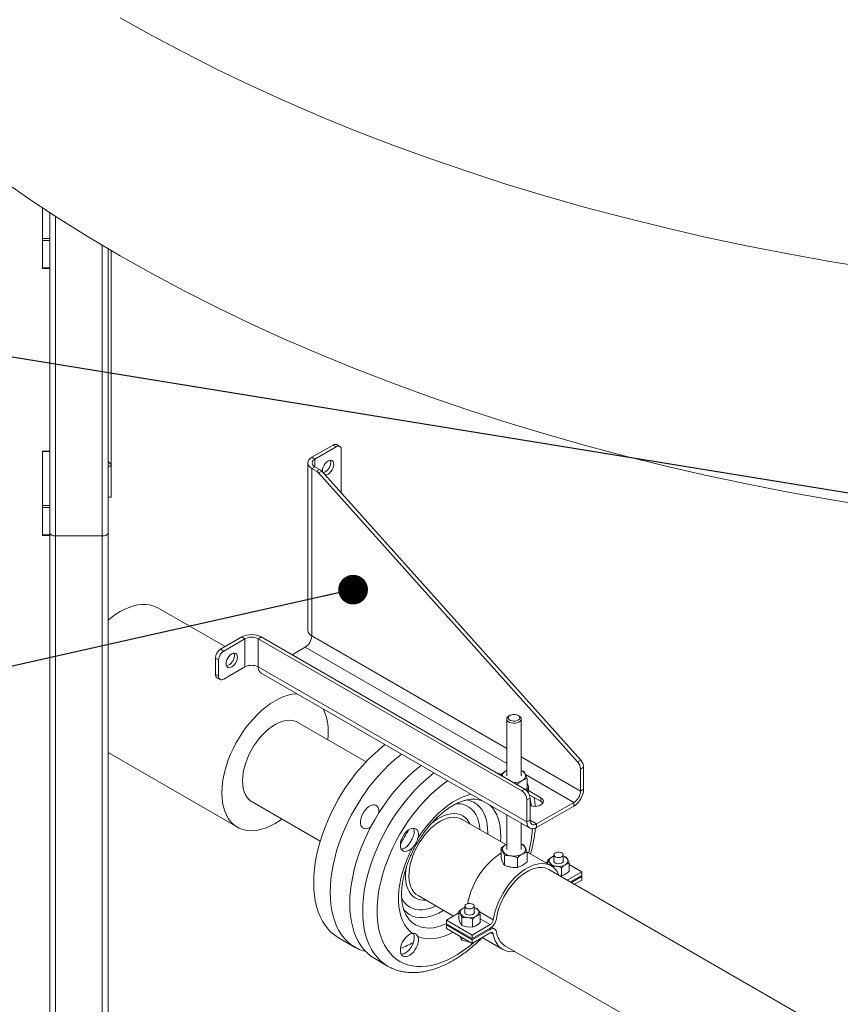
# Model space of a CAD drawing. Header units: millimetres. Extents: x 42 to 14105, y 484 to 9997.
# Tile 122 of 132: x 11843 to 12406, y 7022 to 7697. Entities that reach past the tile are written whole.
import ezdxf

# ---------------------------------------------------------------- set-up
doc = ezdxf.new("R2010")
doc.units = ezdxf.units.MM
doc.header["$LTSCALE"] = 25
doc.dimstyles.new('SLDDIMSTYLE0', dxfattribs={"dimtxt": 0.18, "dimasz": 20.352564, "dimexe": 0, "dimexo": 0.0625, "dimgap": 0, "dimtad": 0, "dimtih": 1, "dimtoh": 1, "dimdec": 0, "dimrnd": 1e-09, "dimzin": 0, "dimdsep": 46, "dimtxsty": 'Standard', "dimblk1": 'DOT', "dimblk2": 'DOT', "dimsah": 1, "dimcen": 0.09, "dimadec": 0, "dimazin": 0, "dimtfac": 20.352564, "dimtdec": 0, "dimtofl": 0, "dimtmove": 0, "dimatfit": 3, "dimldrblk": 'DOT', "dimfxl": 1, "dimfrac": 2, "dimtolj": 1, "dimtzin": 0, "dimarcsym": 0})

# ---------------------------------------------------------------- blocks, each defined once
blk = doc.blocks.new('_DOT')
at = {"color": 0, "linetype": 'ByBlock', "lineweight": -2}
blk.add_line((-0.5, 0), (-1, 0), dxfattribs=at)
at = {"color": 0, "linetype": 'ByBlock', "const_width": 0.5}
blk.add_lwpolyline([(-0.25, 0, 1), (0.25, 0, 1)], format="xyb", close=True, dxfattribs=at)

msp = doc.modelspace()

# ---------------------------------------------------------------- linework, layer by layer
at = {"color": 7, "linetype": 'Continuous', "lineweight": 15}
for p, q in [((11858.498, 7547.165), (11858.498, 7568.212)), ((11863.498, 7365.896), (11863.498, 7564.925)), ((11858.498, 7547.165), (11863.498, 7547.165)), ((11858.498, 7545.771), (11858.498, 7547.165)), ((11863.498, 7545.771), (11858.498, 7545.771)), ((11858.498, 7526.99), (11858.498, 7545.771)), ((11903.498, 7345.483), (11903.498, 7540.115)), ((11905.498, 7391.041), (11905.498, 7538.939)), ((11858.498, 7526.99), (11863.498, 7526.99)), ((11858.498, 7526.568), (11858.498, 7526.99)), ((11858.498, 7526.568), (11863.498, 7526.568)), ((11863.498, 7401.294), (11858.498, 7401.294)), ((11858.498, 7401.111), (11858.498, 7401.294)), ((11863.498, 7401.111), (11858.498, 7401.111)), ((11858.498, 7364.164), (11858.498, 7401.111)), ((12043.146, 7397.152), (12057.713, 7405.561)), ((12045.268, 7395.927), (12059.834, 7404.336)), ((12059.834, 7404.336), (12057.713, 7405.561)), ((12062.334, 7404.584), (12060.213, 7405.809)), ((12063.37, 7402.295), (12063.37, 7372.631)), ((12045.268, 7395.927), (12043.146, 7397.152)), ((11905.498, 7391.041), (11903.498, 7391.041)), ((11905.498, 7391.041), (11905.498, 7369.729)), ((12040.393, 7393.315), (12040.393, 7278.509)), ((12045.268, 7390.702), (12043.146, 7389.478)), ((12043.146, 7389.478), (12043.146, 7274.672)), ((12043.146, 7389.478), (12046.322, 7387.645)), ((12045.268, 7390.702), (12048.443, 7388.869)), ((12046.322, 7387.645), (12048.443, 7388.869)), ((12049.938, 7387.623), (12047.817, 7386.398)), ((12049.938, 7387.623), (12227.499, 7189.433)), ((12047.817, 7386.398), (12225.378, 7188.209)), ((11905.498, 7369.729), (11903.498, 7369.729)), ((11858.498, 7364.164), (11863.498, 7364.164)), ((11858.498, 7362.771), (11858.498, 7364.164)), ((11863.498, 7362.771), (11858.498, 7362.771)), ((11858.498, 7343.99), (11858.498, 7362.771)), ((11863.498, 7364.164), (11863.498, 7365.896)), ((11863.498, 7364.164), (11863.498, 7362.771)), ((11863.498, 7343.99), (11863.498, 7362.771)), ((11858.498, 7343.99), (11863.498, 7343.99)), ((11858.498, 7343.568), (11858.498, 7343.99)), ((11858.498, 7343.568), (11863.498, 7343.568)), ((11863.498, 7343.99), (11863.498, 7343.568)), ((11863.498, 5889.098), (11863.498, 7343.568)), ((11867.498, 7343.174), (11899.498, 7343.174)), ((11903.498, 5912.189), (11903.498, 7345.483)), ((11983.691, 7267.294), (11937.605, 7293.899)), ((11980.638, 7265.531), (11995.205, 7273.94)), ((11982.76, 7264.307), (11997.326, 7272.716)), ((11997.326, 7272.716), (11995.205, 7273.94)), ((11997.326, 7272.716), (11997.326, 7253.445)), ((12006.377, 7272.716), (12008.498, 7273.94)), ((12006.377, 7253.445), (12006.377, 7272.716)), ((12187.113, 7168.379), (12006.377, 7272.716)), ((12189.235, 7169.604), (12008.498, 7273.94)), ((11980.638, 7265.531), (11982.76, 7264.307)), ((12038.621, 7266.834), (12029.715, 7261.692)), ((11979.224, 7258.183), (11977.103, 7259.408)), ((11977.103, 7248.303), (11977.103, 7259.408)), ((11979.224, 7247.078), (11979.224, 7258.183)), ((11997.326, 7253.445), (11982.76, 7245.036)), ((12190.649, 7147.068), (12006.377, 7253.445)), ((11977.103, 7248.303), (11979.224, 7247.078)), ((11978.138, 7246.014), (11980.26, 7244.789)), ((12008.324, 7249.142), (12192.596, 7142.764)), ((12178.981, 7220.143), (12178.274, 7219.735)), ((12185.346, 7219.735), (12184.639, 7220.143)), ((12080.396, 7188.374), (12033.671, 7215.348)), ((12176.81, 7217.694), (12176.81, 7178.786)), ((12186.81, 7178.786), (12186.81, 7217.694)), ((11903.498, 7194.658), (11992.175, 7143.466)), ((12225.378, 7188.209), (12227.499, 7189.433)), ((12229.54, 7184.556), (12227.418, 7183.331)), ((12229.54, 7184.556), (12229.54, 7169.519)), ((12171.911, 7180.009), (12172.887, 7179.445)), ((12172.887, 7179.582), (12172.887, 7179.041)), ((12176.914, 7182.417), (12176.153, 7182.051)), ((12176.153, 7182.051), (12176.81, 7182.391)), ((12188.342, 7181.973), (12186.81, 7182.463)), ((12227.418, 7183.331), (12227.418, 7168.294)), ((12182.095, 7173.725), (12184.201, 7173.051)), ((12184.201, 7173.051), (12184.201, 7172.509)), ((12190.733, 7176.822), (12190.733, 7170.232)), ((12191.81, 7169.395), (12191.81, 7171.029)), ((12187.113, 7168.379), (12189.235, 7169.604)), ((12190.733, 7170.232), (12189.618, 7169.293)), ((12191.71, 7168.579), (12200.195, 7163.681)), ((12192.299, 7165.789), (12200.195, 7161.231)), ((12227.418, 7168.294), (12229.54, 7169.519)), ((12002.174, 7160.787), (12048.899, 7133.813)), ((12153.313, 7162.648), (12153.511, 7162.651)), ((12192.77, 7163.48), (12190.649, 7162.255)), ((12190.649, 7147.068), (12190.649, 7162.255)), ((12192.77, 7148.292), (12192.77, 7163.48)), ((12222.893, 7160.456), (12197.296, 7145.679)), ((12222.893, 7158.006), (12197.296, 7143.229)), ((12200.195, 7163.681), (12200.195, 7161.231)), ((12222.893, 7160.456), (12222.893, 7158.006)), ((12176.81, 7151.877), (12176.81, 7128.283)), ((12176.143, 7131.542), (12146.134, 7148.866)), ((12186.81, 7128.283), (12186.81, 7146.104)), ((12192.77, 7148.292), (12190.649, 7147.068)), ((12197.296, 7145.679), (12197.296, 7143.229)), ((12176.81, 7131.888), (12176.153, 7131.548)), ((12176.81, 7131.837), (12176.153, 7131.548)), ((12188.342, 7131.47), (12186.81, 7132.004)), ((12172.887, 7122.489), (12172.887, 7129.079)), ((12175.278, 7117.338), (12175.278, 7123.928)), ((12207.223, 7117.064), (12190.618, 7126.65)), ((12190.733, 7119.729), (12190.733, 7126.319)), ((12209.086, 7123.631), (12207.723, 7123.031)), ((12209.086, 7124.542), (12209.086, 7119.93)), ((12215.552, 7119.93), (12215.552, 7124.542)), ((12217.626, 7122.968), (12215.552, 7123.56)), ((12184.201, 7115.958), (12184.201, 7122.548)), ((12205.069, 7119.947), (12203.649, 7119.127)), ((12205.069, 7121.025), (12206.04, 7119.407)), ((12205.069, 7118.307), (12205.069, 7121.025)), ((12207.452, 7116.83), (12210.636, 7116.753)), ((12219.569, 7118.783), (12218.597, 7121.349)), ((12219.569, 7113.28), (12219.569, 7118.783)), ((12219.569, 7117.906), (12228.229, 7112.907)), ((12395.742, 7004.77), (12205.723, 7114.466)), ((12214.261, 7110.216), (12213.034, 7110.246)), ((12214.261, 7110.216), (12214.261, 7115.719)), ((12228.229, 7112.907), (12218.326, 7107.19)), ((12220.448, 7105.965), (12228.229, 7110.457)), ((12227.522, 7110.049), (12228.229, 7109.641)), ((12228.229, 7110.457), (12228.229, 7112.907)), ((12228.229, 7109.641), (12221.155, 7105.557)), ((12223.277, 7104.332), (12228.229, 7107.191)), ((12228.229, 7107.191), (12228.229, 7109.641)), ((12115.986, 7096.643), (12140.344, 7082.582)), ((12144.052, 7084.723), (12135.391, 7079.723)), ((12144.052, 7085.801), (12145.023, 7084.182)), ((12144.052, 7080.298), (12144.052, 7085.801)), ((12148.068, 7088.406), (12146.705, 7087.807)), ((12148.068, 7089.318), (12148.068, 7084.705)), ((12154.534, 7084.705), (12154.534, 7089.318)), ((12156.609, 7087.743), (12154.534, 7088.335)), ((12158.551, 7083.558), (12157.58, 7086.125)), ((12158.551, 7078.055), (12158.551, 7083.558)), ((12135.391, 7079.723), (12153.069, 7069.518)), ((12135.391, 7079.723), (12135.391, 7077.274)), ((12135.391, 7077.274), (12153.069, 7067.068)), ((12136.099, 7076.865), (12135.391, 7076.457)), ((12135.391, 7076.457), (12135.391, 7074.007)), ((12135.391, 7076.457), (12153.069, 7066.252)), ((12145.994, 7076.113), (12145.023, 7077.732)), ((12145.994, 7081.616), (12149.619, 7081.529)), ((12145.994, 7076.113), (12145.994, 7081.616)), ((12165.504, 7076.696), (12153.069, 7069.518)), ((12153.244, 7074.992), (12153.244, 7080.494)), ((12135.391, 7074.007), (12153.069, 7063.802)), ((12153.244, 7074.992), (12149.619, 7075.078)), ((12153.069, 7067.068), (12165.504, 7074.247)), ((12165.504, 7073.43), (12153.069, 7066.252)), ((12153.069, 7063.802), (12165.504, 7070.981)), ((12153.069, 7069.518), (12153.069, 7067.068)), ((12168.503, 7073.727), (12166.447, 7074.914)), ((12061.529, 7067.634), (12072.843, 7061.102)), ((12144.655, 7068.66), (12145.023, 7067.688)), ((12145.994, 7067.887), (12145.994, 7066.069)), ((12145.994, 7066.07), (12145.994, 7067.887)), ((12145.994, 7066.069), (12145.994, 7066.07)), ((12145.994, 7066.069), (12149.619, 7065.035)), ((12153.069, 7066.252), (12153.069, 7063.802)), ((12159.972, 7067.787), (12174.075, 7059.645)), ((12175.575, 7062.243), (12365.595, 6952.547)), ((12086.278, 7053.347), (12095.116, 7048.244))]:
    msp.add_line(p, q, dxfattribs=at)
at = {"color": 8, "linetype": 'Continuous', "lineweight": 15}
for p, q in [((11867.498, 7343.174), (11867.498, 7562.327)), ((11899.498, 7343.174), (11899.498, 7542.484)), ((12045.268, 7390.702), (12045.268, 7395.927)), ((11867.498, 5891.407), (11867.498, 7343.174)), ((11899.498, 5909.88), (11899.498, 7343.174)), ((12176.81, 7197.51), (12043.146, 7274.672)), ((12038.621, 7266.834), (12176.81, 7187.059)), ((12227.418, 7168.294), (12186.81, 7191.737)), ((12171.911, 7180.009), (12171.911, 7179.605)), ((12189.684, 7179.627), (12222.893, 7160.456)), ((12197.296, 7145.679), (12192.77, 7148.291)), ((12157.791, 7085.567), (12167.59, 7079.91)), ((12158.551, 7080.71), (12165.504, 7076.696)), ((12164.796, 7073.839), (12165.504, 7073.43)), ((12165.885, 7071.161), (12167.59, 7070.176))]:
    msp.add_line(p, q, dxfattribs=at)
at = {"color": 7, "linetype": 'Continuous', "lineweight": 15, "flags": 128}
for points in [[(11911.857, 7698.548), (11933.422, 7686.42), (11955.529, 7674.623), (11978.164, 7663.164), (12001.311, 7652.05), (12024.954, 7641.29), (12049.076, 7630.892), (12073.662, 7620.861), (12098.695, 7611.205), (12124.156, 7601.931), (12150.03, 7593.045), (12176.297, 7584.553), (12202.94, 7576.46), (12229.942, 7568.773), (12257.282, 7561.497), (12284.944, 7554.637), (12312.906, 7548.196), (12341.152, 7542.181), (12369.66, 7536.594), (12398.412, 7531.441), (12427.388, 7526.723)], [(11831.312, 7586.881), (11850.563, 7573.518), (11870.413, 7560.451), (11890.849, 7547.689), (11911.857, 7535.24), (11933.422, 7523.112), (11955.529, 7511.315), (11978.164, 7499.855), (12001.311, 7488.742), (12024.954, 7477.982), (12049.076, 7467.584), (12073.662, 7457.553), (12098.695, 7447.897), (12124.156, 7438.623), (12150.03, 7429.737), (12176.297, 7421.245), (12202.94, 7413.152), (12229.942, 7405.465), (12257.282, 7398.189), (12284.944, 7391.328), (12312.906, 7384.888), (12341.152, 7378.873), (12369.66, 7373.286), (12398.412, 7368.132), (12427.388, 7363.415)], [(12043.146, 7397.152), (12041.977, 7396.33), (12041.109, 7395.391), (12040.574, 7394.374), (12040.393, 7393.315), (12040.574, 7392.256), (12041.109, 7391.238), (12041.977, 7390.3), (12043.146, 7389.478)], [(12050.52, 7386.974), (12050.43, 7387.884), (12050.562, 7389.123), (12050.951, 7390.43), (12051.569, 7391.717), (12052.374, 7392.896), (12053.312, 7393.886), (12054.319, 7394.62), (12055.325, 7395.048), (12056.263, 7395.141), (12057.069, 7394.892), (12057.687, 7394.319), (12058.075, 7393.46), (12058.208, 7392.374), (12058.075, 7391.135), (12057.687, 7389.828), (12057.069, 7388.541), (12056.263, 7387.362), (12055.325, 7386.372), (12054.319, 7385.638), (12053.312, 7385.21), (12052.374, 7385.117), (12052.156, 7385.148)], [(12055.795, 7395.136), (12055.954, 7394.685), (12056.087, 7393.599)], [(11863.498, 7345.483), (11863.575, 7345.032), (11863.803, 7344.599), (11864.172, 7344.2), (11864.67, 7343.85), (11865.276, 7343.563), (11865.967, 7343.349), (11866.718, 7343.218), (11867.498, 7343.174)], [(11899.498, 7343.174), (11900.279, 7343.218), (11901.029, 7343.349), (11901.721, 7343.563), (11902.327, 7343.85), (11902.824, 7344.2), (11903.194, 7344.599), (11903.421, 7345.032), (11903.498, 7345.483)], [(11903.498, 7285.402), (11905.863, 7287.316), (11908.85, 7289.47), (11911.857, 7291.35), (11914.864, 7292.942), (11917.851, 7294.236), (11920.796, 7295.224), (11923.681, 7295.897), (11926.485, 7296.252), (11929.189, 7296.287), (11931.774, 7296.001), (11934.224, 7295.395), (11936.521, 7294.475), (11937.605, 7293.899)], [(11984.386, 7255.611), (11984.518, 7256.849), (11984.907, 7258.157), (11985.525, 7259.444), (11986.33, 7260.622), (11987.268, 7261.613), (11988.275, 7262.347), (11989.282, 7262.775), (11990.22, 7262.868), (11991.025, 7262.619), (11991.643, 7262.045), (11992.032, 7261.187), (11992.164, 7260.101), (11992.032, 7258.862), (11991.643, 7257.555), (11991.025, 7256.268), (11990.22, 7255.089), (11989.282, 7254.099), (11988.275, 7253.365), (11987.268, 7252.937), (11986.33, 7252.844), (11985.525, 7253.093), (11984.907, 7253.666), (11984.518, 7254.525), (11984.386, 7255.611)], [(11989.751, 7262.863), (11989.91, 7262.411), (11990.043, 7261.325)], [(11981.507, 7167.045), (11981.631, 7170.589), (11982.003, 7174.253), (11982.621, 7178.011), (11983.48, 7181.838), (11984.574, 7185.707), (11985.896, 7189.593), (11987.437, 7193.468), (11989.185, 7197.306), (11991.131, 7201.081), (11993.259, 7204.768), (11995.556, 7208.34), (11998.005, 7211.773), (12000.591, 7215.045), (12003.295, 7218.133), (12006.099, 7221.015), (12008.983, 7223.672), (12011.929, 7226.085), (12014.916, 7228.239), (12017.923, 7230.119), (12020.93, 7231.712), (12023.917, 7233.006), (12026.862, 7233.993), (12029.747, 7234.667), (12032.551, 7235.022), (12032.759, 7235.036)], [(12185.346, 7219.735), (12186.168, 7219.108), (12186.668, 7218.377), (12186.807, 7217.595), (12186.576, 7216.821), (12185.991, 7216.111), (12185.096, 7215.518), (12183.958, 7215.087), (12182.66, 7214.849), (12181.299, 7214.823), (12179.976, 7215.009), (12178.789, 7215.394), (12177.826, 7215.95), (12177.159, 7216.635), (12176.836, 7217.399), (12176.883, 7218.184), (12177.295, 7218.933), (12178.042, 7219.591), (12178.274, 7219.735)], [(12184.639, 7220.143), (12183.679, 7220.552), (12182.554, 7220.779), (12181.362, 7220.805), (12180.211, 7220.627), (12179.201, 7220.261), (12178.423, 7219.739), (12177.946, 7219.108), (12177.813, 7218.424), (12178.035, 7217.748), (12178.592, 7217.139), (12179.435, 7216.652), (12180.489, 7216.331), (12181.661, 7216.203), (12182.845, 7216.28), (12183.938, 7216.555), (12184.842, 7217.004), (12185.476, 7217.587), (12185.785, 7218.252), (12185.74, 7218.94), (12185.347, 7219.589), (12184.639, 7220.143)], [(11995.649, 7175.209), (11995.775, 7178.016), (11996.152, 7180.936), (11996.776, 7183.938), (11997.639, 7186.986), (11998.733, 7190.047), (12000.043, 7193.085), (12001.556, 7196.066), (12003.255, 7198.957), (12005.12, 7201.724), (12007.13, 7204.337), (12009.262, 7206.765), (12011.492, 7208.981), (12013.796, 7210.96), (12016.146, 7212.68), (12018.516, 7214.121), (12020.879, 7215.267), (12023.209, 7216.105), (12025.479, 7216.625), (12027.663, 7216.822), (12029.737, 7216.692), (12031.677, 7216.239), (12033.462, 7215.466), (12033.671, 7215.348)], [(12086.274, 7053.349), (12083.665, 7055.059), (12081.243, 7057.069), (12079.019, 7059.369), (12077.004, 7061.948), (12075.204, 7064.797), (12073.629, 7067.903), (12072.284, 7071.252), (12071.176, 7074.831), (12070.309, 7078.624), (12069.687, 7082.614), (12069.313, 7086.785), (12069.188, 7091.119), (12069.313, 7095.597), (12069.687, 7100.2), (12070.309, 7104.908), (12071.176, 7109.702), (12072.284, 7114.56), (12073.629, 7119.462), (12075.204, 7124.386), (12077.004, 7129.313), (12079.019, 7134.22), (12081.243, 7139.087), (12083.665, 7143.893), (12086.274, 7148.617), (12089.061, 7153.238), (12092.011, 7157.738), (12095.114, 7162.097), (12098.356, 7166.297), (12101.723, 7170.318), (12105.2, 7174.145), (12108.773, 7177.76), (12112.426, 7181.149), (12116.143, 7184.296), (12118.051, 7185.798)], [(12169.873, 7180.781), (12170.668, 7180.559), (12171.911, 7180.009)], [(12002.174, 7160.787), (12001.556, 7161.172), (12000.043, 7162.406), (11998.733, 7163.931), (11997.639, 7165.73), (11996.776, 7167.781), (11996.152, 7170.062), (11995.775, 7172.548), (11995.649, 7175.209)], [(12022.547, 7149.026), (12020.93, 7147.895), (12017.923, 7146.015), (12014.916, 7144.423), (12011.929, 7143.129), (12008.983, 7142.141), (12006.099, 7141.468), (12003.295, 7141.113), (12000.591, 7141.078), (11998.005, 7141.365), (11995.556, 7141.97), (11993.259, 7142.891), (11991.131, 7144.12), (11989.185, 7145.649), (11987.437, 7147.468), (11985.896, 7149.564), (11984.574, 7151.923), (11983.48, 7154.53), (11982.621, 7157.365), (11982.003, 7160.41), (11981.631, 7163.644), (11981.507, 7167.045)], [(12061.526, 7162.904), (12058.916, 7158.18), (12056.494, 7153.374), (12054.271, 7148.507), (12052.255, 7143.6), (12050.455, 7138.674), (12048.88, 7133.749), (12047.535, 7128.847), (12046.427, 7123.989), (12045.56, 7119.195), (12044.938, 7114.487), (12044.564, 7109.884), (12044.439, 7105.406), (12044.564, 7101.072), (12044.938, 7096.901), (12045.56, 7092.911), (12046.427, 7089.118), (12047.535, 7085.54), (12048.88, 7082.19), (12050.455, 7079.084), (12052.255, 7076.235), (12054.271, 7073.656), (12056.494, 7071.356), (12058.916, 7069.347), (12061.526, 7067.636), (12061.529, 7067.634)], [(12083.575, 7143.723), (12082.678, 7143.158), (12081.401, 7142.609), (12080.182, 7142.386), (12079.073, 7142.5), (12078.117, 7142.945), (12077.355, 7143.704), (12076.817, 7144.744), (12076.526, 7146.025), (12076.494, 7147.492), (12076.721, 7149.087), (12077.199, 7150.744), (12077.907, 7152.394), (12078.818, 7153.971), (12079.893, 7155.41), (12081.089, 7156.652), (12082.356, 7157.646), (12083.643, 7158.352), (12084.898, 7158.74), (12086.068, 7158.794), (12087.106, 7158.513), (12087.969, 7157.908), (12088.622, 7157.004), (12089.039, 7155.838), (12089.201, 7154.456), (12089.161, 7153.397)], [(12200.195, 7163.681), (12201.148, 7162.963), (12201.748, 7162.128), (12201.952, 7161.231), (12201.748, 7160.335), (12201.148, 7159.499), (12200.195, 7158.782), (12198.952, 7158.232), (12197.505, 7157.886), (12195.952, 7157.768), (12194.399, 7157.886), (12192.952, 7158.232), (12192.77, 7158.295)], [(12200.195, 7161.231), (12201.148, 7160.514), (12201.565, 7160.007)], [(12072.839, 7156.372), (12070.23, 7151.649), (12067.808, 7146.843), (12065.584, 7141.976), (12063.569, 7137.069), (12061.769, 7132.142), (12060.194, 7127.218), (12058.849, 7122.316), (12057.741, 7117.457), (12056.874, 7112.664), (12056.252, 7107.956), (12055.878, 7103.353), (12055.753, 7098.875), (12055.878, 7094.541), (12056.252, 7090.37), (12056.874, 7086.38), (12057.741, 7082.587), (12058.849, 7079.008), (12060.194, 7075.659), (12061.769, 7072.553), (12063.569, 7069.704), (12065.584, 7067.124), (12067.808, 7064.825), (12070.23, 7062.815), (12072.839, 7061.104), (12075.625, 7059.699), (12078.576, 7058.606), (12080.111, 7058.178)], [(12124.907, 7145.801), (12126.758, 7147.298), (12129.15, 7148.97), (12131.555, 7150.358), (12133.948, 7151.449), (12136.301, 7152.23), (12138.588, 7152.692), (12140.786, 7152.831), (12142.869, 7152.645), (12144.815, 7152.135), (12146.603, 7151.309), (12148.212, 7150.174), (12149.626, 7148.743), (12150.829, 7147.031), (12151.494, 7145.772)], [(12190.649, 7147.068), (12190.777, 7145.644), (12191.155, 7144.422), (12191.769, 7143.45), (12192.596, 7142.764), (12193.603, 7142.391), (12194.752, 7142.345), (12195.999, 7142.628), (12197.296, 7143.229)], [(12115.892, 7135.852), (12116.194, 7137.465), (12116.233, 7138.967), (12116.008, 7140.294), (12115.527, 7141.388), (12114.811, 7142.203), (12113.892, 7142.704), (12112.809, 7142.87), (12111.607, 7142.692), (12110.34, 7142.179), (12109.06, 7141.353), (12107.824, 7140.249), (12106.683, 7138.915), (12105.688, 7137.408), (12104.88, 7135.793), (12104.295, 7134.138), (12103.958, 7132.515), (12103.882, 7130.994), (12104.072, 7129.64), (12104.518, 7128.51), (12105.203, 7127.654), (12106.097, 7127.109), (12107.16, 7126.896), (12108.348, 7127.027), (12109.61, 7127.495), (12110.891, 7128.279), (12112.137, 7129.348)], [(12112.137, 7070.638), (12110.099, 7072.403), (12108.284, 7074.485), (12106.703, 7076.867), (12105.368, 7079.534), (12104.289, 7082.465), (12103.472, 7085.641), (12102.925, 7089.038), (12102.65, 7092.633), (12102.65, 7096.4), (12102.925, 7100.312), (12103.472, 7104.341), (12104.289, 7108.459), (12105.368, 7112.637), (12106.703, 7116.845), (12108.284, 7121.052), (12110.099, 7125.23), (12112.137, 7129.348)], [(12172.887, 7125.579), (12171.765, 7124.896), (12169.365, 7123.224), (12167.004, 7121.291), (12164.706, 7119.118), (12162.495, 7116.726), (12160.395, 7114.142), (12158.429, 7111.393), (12156.616, 7108.509), (12154.977, 7105.518), (12153.528, 7102.455), (12152.285, 7099.349), (12151.262, 7096.236), (12150.468, 7093.147), (12150.058, 7091.041)], [(12214.605, 7125.862), (12215.223, 7125.362), (12215.527, 7124.773), (12215.483, 7124.159), (12215.096, 7123.587), (12214.408, 7123.118), (12213.494, 7122.804), (12212.452, 7122.678), (12211.396, 7122.754), (12210.44, 7123.023), (12209.688, 7123.458), (12209.22, 7124.01), (12209.089, 7124.619), (12209.307, 7125.221), (12209.852, 7125.749), (12210.664, 7126.146), (12211.655, 7126.369), (12212.719, 7126.394), (12213.739, 7126.219), (12214.605, 7125.862)], [(12212.602, 7110.517), (12212.358, 7111.096), (12211.335, 7113.028), (12210.092, 7114.698), (12208.643, 7116.089), (12207.004, 7117.187), (12205.192, 7117.979), (12203.225, 7118.457), (12201.125, 7118.617), (12198.915, 7118.456), (12196.616, 7117.976), (12194.255, 7117.182), (12191.855, 7116.083), (12189.443, 7114.691), (12187.043, 7113.019), (12184.682, 7111.086), (12182.383, 7108.913), (12180.173, 7106.521), (12178.073, 7103.937), (12176.106, 7101.188), (12174.294, 7098.304), (12172.654, 7095.313), (12171.206, 7092.249), (12169.963, 7089.144), (12168.939, 7086.031), (12168.146, 7082.942), (12167.59, 7079.91)], [(12209.086, 7120.826), (12209.019, 7120.615), (12209.065, 7119.984), (12209.462, 7119.395), (12210.17, 7118.913), (12211.11, 7118.59), (12212.181, 7118.46), (12213.268, 7118.538), (12214.251, 7118.816), (12215.025, 7119.263), (12215.506, 7119.83), (12215.641, 7120.457), (12215.552, 7120.826)], [(12114.103, 7095.017), (12112.493, 7096.152), (12111.079, 7097.583), (12109.877, 7099.294), (12108.898, 7101.267), (12108.155, 7103.48), (12107.655, 7105.908), (12107.403, 7108.526), (12107.403, 7111.303), (12107.655, 7114.211), (12107.995, 7116.396)], [(12169.677, 7080.674), (12170.232, 7083.655), (12171.039, 7086.693), (12172.089, 7089.752), (12173.367, 7092.794), (12174.859, 7095.781), (12176.546, 7098.676), (12178.408, 7101.444), (12180.42, 7104.05), (12182.559, 7106.462), (12184.798, 7108.651), (12187.109, 7110.588), (12189.464, 7112.251), (12191.834, 7113.619), (12194.189, 7114.675), (12196.5, 7115.406), (12198.739, 7115.802), (12200.877, 7115.86), (12202.89, 7115.577), (12204.751, 7114.959), (12205.723, 7114.466)], [(12153.587, 7090.637), (12154.206, 7090.137), (12154.51, 7089.549), (12154.466, 7088.935), (12154.079, 7088.362), (12153.391, 7087.894), (12152.477, 7087.579), (12151.435, 7087.453), (12150.379, 7087.529), (12149.423, 7087.799), (12148.67, 7088.233), (12148.203, 7088.785), (12148.071, 7089.395), (12148.29, 7089.996), (12148.834, 7090.524), (12149.646, 7090.921), (12150.638, 7091.144), (12151.701, 7091.17), (12152.721, 7090.994), (12153.587, 7090.637)], [(12148.068, 7085.602), (12148.002, 7085.391), (12148.047, 7084.759), (12148.445, 7084.171), (12149.152, 7083.689), (12150.093, 7083.365), (12151.164, 7083.236), (12152.25, 7083.314), (12153.233, 7083.591), (12154.007, 7084.038), (12154.488, 7084.606), (12154.624, 7085.233), (12154.534, 7085.602)], [(12112.137, 7070.638), (12110.891, 7070.268), (12109.61, 7069.573), (12108.348, 7068.584), (12107.16, 7067.343), (12106.097, 7065.903), (12105.203, 7064.326), (12104.518, 7062.679), (12104.072, 7061.034), (12103.882, 7059.461), (12103.958, 7058.027), (12104.295, 7056.794), (12104.88, 7055.815), (12105.688, 7055.131), (12106.683, 7054.773), (12107.824, 7054.756), (12109.06, 7055.08), (12110.34, 7055.731), (12111.607, 7056.682), (12112.809, 7057.892), (12113.892, 7059.308), (12114.811, 7060.87), (12115.527, 7062.511), (12116.008, 7064.161), (12116.233, 7065.748), (12116.194, 7067.205), (12115.892, 7068.469)], [(12169.677, 7071.821), (12169.482, 7072.529), (12169.168, 7073.116), (12168.743, 7073.565), (12168.221, 7073.862), (12167.616, 7073.999), (12166.948, 7073.971), (12166.237, 7073.78), (12165.504, 7073.43)], [(12165.504, 7070.981), (12165.87, 7071.155), (12166.226, 7071.251), (12166.56, 7071.265), (12166.862, 7071.197), (12167.123, 7071.048), (12167.336, 7070.823), (12167.493, 7070.53), (12167.59, 7070.176)], [(12167.59, 7070.176), (12168.146, 7067.786), (12168.939, 7065.613), (12169.963, 7063.681), (12171.206, 7062.011), (12172.654, 7060.62), (12174.294, 7059.522), (12176.106, 7058.73), (12178.073, 7058.252), (12180.173, 7058.092), (12182.383, 7058.253), (12182.466, 7058.265)], [(12113.391, 7068.61), (12113.388, 7067.148), (12113.128, 7065.57), (12112.622, 7063.94), (12111.891, 7062.326), (12110.966, 7060.797), (12109.885, 7059.416), (12108.693, 7058.241), (12107.441, 7057.32), (12106.18, 7056.693), (12104.962, 7056.385), (12104.509, 7056.354)]]:
    msp.add_lwpolyline(points, dxfattribs=at)
at = {"color": 8, "linetype": 'Continuous', "lineweight": 15, "flags": 128}
for points in [[(12095.113, 7048.246), (12092.504, 7049.957), (12090.082, 7051.966), (12087.858, 7054.266), (12085.842, 7056.846), (12084.043, 7059.695), (12082.467, 7062.8), (12081.123, 7066.15), (12080.015, 7069.729), (12079.148, 7073.521), (12078.526, 7077.512), (12078.152, 7081.683), (12078.027, 7086.016), (12078.152, 7090.494), (12078.526, 7095.097), (12079.148, 7099.806), (12080.015, 7104.599), (12081.123, 7109.457), (12082.467, 7114.359), (12084.043, 7119.284), (12085.842, 7124.21), (12087.858, 7129.118), (12090.082, 7133.984), (12092.504, 7138.79), (12095.113, 7143.514), (12097.899, 7148.136), (12100.85, 7152.636), (12103.953, 7156.995), (12107.195, 7161.194), (12110.562, 7165.216), (12114.039, 7169.042), (12117.612, 7172.658), (12121.265, 7176.046), (12124.982, 7179.193), (12126.89, 7180.695)], [(12103.563, 7051.451), (12101.075, 7053.091), (12098.774, 7055.028), (12096.672, 7057.254), (12094.778, 7059.757), (12093.101, 7062.526), (12091.649, 7065.549), (12090.428, 7068.811), (12089.444, 7072.296), (12088.703, 7075.99), (12088.206, 7079.873), (12087.957, 7083.929), (12087.957, 7088.139), (12088.206, 7092.482), (12088.703, 7096.939), (12089.444, 7101.489), (12090.428, 7106.11), (12091.649, 7110.781), (12093.101, 7115.481), (12094.778, 7120.186), (12096.672, 7124.876), (12098.774, 7129.529), (12101.075, 7134.123), (12103.563, 7138.635), (12106.227, 7143.047), (12109.055, 7147.336), (12112.033, 7151.482), (12115.148, 7155.468), (12118.384, 7159.273), (12121.728, 7162.88), (12125.163, 7166.273), (12128.673, 7169.435), (12132.242, 7172.352), (12135.853, 7175.01), (12136.256, 7175.288)], [(12115.892, 7135.852), (12118.44, 7139.675), (12121.15, 7143.336), (12124.003, 7146.809), (12126.979, 7150.069), (12130.058, 7153.092), (12133.216, 7155.858), (12136.432, 7158.347), (12139.682, 7160.54), (12142.944, 7162.423), (12146.194, 7163.983), (12149.41, 7165.207), (12152.301, 7166.026)], [(12142.005, 7159.519), (12142.792, 7159.544), (12145.105, 7159.406), (12147.289, 7158.949), (12149.323, 7158.178), (12151.191, 7157.099), (12152.876, 7155.722), (12154.363, 7154.059), (12155.639, 7152.125), (12156.693, 7149.936), (12157.515, 7147.511), (12158.099, 7144.873), (12158.438, 7142.044), (12158.459, 7141.751)], [(12149.337, 7162.272), (12150.267, 7162.093), (12152.508, 7161.417), (12154.586, 7160.423), (12156.486, 7159.119), (12158.192, 7157.517), (12159.691, 7155.628), (12160.969, 7153.469), (12162.018, 7151.056), (12162.828, 7148.409), (12163.392, 7145.549), (12163.708, 7142.499), (12163.771, 7139.285), (12163.756, 7138.693)], [(12165.132, 7158.618), (12165.559, 7158.238), (12167.253, 7156.436), (12168.734, 7154.353), (12169.991, 7152.005), (12171.014, 7149.409), (12171.797, 7146.583), (12172.332, 7143.55), (12172.617, 7140.331), (12172.648, 7136.95), (12172.45, 7133.674)], [(12192.77, 7162.964), (12193.182, 7161.375), (12193.873, 7157.982)], [(12113.649, 7126.912), (12115.082, 7129.829), (12116.701, 7132.663), (12118.489, 7135.381), (12120.425, 7137.952), (12122.485, 7140.344), (12124.645, 7142.529), (12126.881, 7144.483), (12129.166, 7146.183), (12131.473, 7147.607), (12133.775, 7148.74), (12136.045, 7149.569), (12138.257, 7150.083), (12140.385, 7150.277), (12142.403, 7150.148), (12144.288, 7149.698), (12146.018, 7148.932), (12146.134, 7148.866)], [(12115.986, 7096.643), (12114.547, 7097.651), (12113.186, 7099.018), (12112.034, 7100.663), (12111.106, 7102.568), (12110.411, 7104.709), (12109.959, 7107.062), (12109.753, 7109.598), (12109.798, 7112.289), (12110.092, 7115.103), (12110.632, 7118.006), (12111.411, 7120.965), (12112.421, 7123.945), (12113.649, 7126.912)], [(12128.311, 7089.528), (12126.729, 7088.799), (12124.128, 7087.831), (12121.582, 7087.174), (12119.112, 7086.833), (12116.742, 7086.811), (12114.491, 7087.109), (12112.38, 7087.723), (12110.426, 7088.649)], [(12133.608, 7086.47), (12133.098, 7086.158), (12130.283, 7084.606), (12127.484, 7083.354), (12124.726, 7082.414), (12122.028, 7081.792), (12119.415, 7081.494), (12116.905, 7081.522), (12114.521, 7081.875), (12112.28, 7082.552), (12110.202, 7083.546)], [(12135.391, 7077.37), (12135.148, 7077.256), (12132.233, 7076.047), (12129.364, 7075.152), (12126.562, 7074.578), (12123.849, 7074.329), (12121.243, 7074.408), (12118.765, 7074.812), (12116.433, 7075.54), (12114.264, 7076.586)], [(12139.937, 7071.384), (12139.682, 7071.248), (12136.432, 7069.689), (12133.216, 7068.465), (12130.058, 7067.584), (12126.979, 7067.054), (12124.003, 7066.877), (12121.15, 7067.055), (12118.44, 7067.587), (12115.892, 7068.469)], [(12154.22, 7064.467), (12153.953, 7064.237), (12150.384, 7061.32), (12146.772, 7058.662), (12143.136, 7056.275), (12139.49, 7054.171), (12135.853, 7052.358), (12132.242, 7050.847), (12128.673, 7049.643), (12125.163, 7048.752), (12121.728, 7048.179), (12118.384, 7047.926), (12115.148, 7047.994), (12112.033, 7048.383), (12109.055, 7049.091), (12106.227, 7050.116), (12103.563, 7051.451)]]:
    msp.add_lwpolyline(points, dxfattribs=at)
at = {"color": 7, "linetype": 'Continuous', "lineweight": 15}
for centre, radius, start, end in [((12059.177, 7403.517), 2.515, 65.692881, 125.617577), ((12061.214, 7402.644), 2.184, 350.785963, 129.203285), ((11901.673, 7390.901), 3.828, 2.089317, 61.520102), ((12046.259, 7393.315), 2.794, 110.783421, 249.216579), ((12048.354, 7393.65), 7.732, 290.297067, 359.623773), ((12043.127, 7382.292), 6.234, 41.208381, 59.171158), ((12045.249, 7383.516), 6.234, 41.208381, 59.171158), ((12001.851, 7261.112), 14.448, 62.609672, 117.390328), ((12001.851, 7263.982), 9.837, 62.609672, 117.390328), ((12033.321, 7275.119), 9.836, 302.605478, 357.394522), ((12045.098, 7278.978), 4.728, 185.694799, 245.625342), ((11984.779, 7259.058), 7.684, 122.605478, 177.394522), ((11986.9, 7257.834), 7.684, 122.605478, 177.394522), ((11982.492, 7261.301), 7.551, 286.821103, 0.187805), ((12001.851, 7244.711), 9.837, 62.609672, 117.390328), ((12010.983, 7252.937), 4.634, 173.701152, 234.986667), ((11979.553, 7248.032), 2.465, 173.701152, 234.986667), ((11981.379, 7246.729), 2.184, 170.785963, 309.203285), ((12016.522, 7209.024), 37.914, 351.755366, 23.931669), ((12171.95, 7100.698), 126.741, 128.355662, 150.606139), ((12183.264, 7094.167), 126.741, 128.355662, 150.606139), ((12219.665, 7182.953), 7.763, 2.791335, 42.610106), ((12221.786, 7184.178), 7.763, 2.791335, 42.610106), ((12177.76, 7178.46), 3.935, 114.100102, 179.42729), ((12184.84, 7177.413), 5.354, 28.665152, 68.409113), ((12186.221, 7178.809), 3.517, 290.742075, 19.461002), ((12181.922, 7186.153), 11.992, 267.09423, 297.543661), ((12187.945, 7171.027), 3.817, 316.248502, 43.086398), ((12182.973, 7161.906), 7.684, 2.605478, 57.394522), ((12185.094, 7163.13), 7.684, 2.605478, 57.394522), ((12188.17, 7169.435), 3.64, 329.954064, 359.37615), ((12215.109, 7170.175), 14.446, 302.605478, 357.394522), ((12217.593, 7168.741), 9.836, 302.605478, 357.394522), ((12195.529, 7147.845), 2.795, 170.785963, 309.203285), ((12107.365, 7140.131), 6.076, 352.655894, 26.787622), ((12177.399, 7128.259), 3.517, 110.742075, 199.461002), ((12184.751, 7126.809), 5.481, 29.145735, 67.92853), ((12104.168, 7134.592), 6.075, 273.215576, 307.341894), ((12180.177, 7131.112), 7.303, 213.438879, 266.566498), ((12181.824, 7135.924), 12.28, 260.228903, 297.357175), ((12186.221, 7128.306), 3.517, 290.742075, 19.461002), ((12211.438, 7116.462), 7.547, 108.159709, 119.491483), ((12214.121, 7118.553), 5.278, 31.992039, 74.268866), ((12208.735, 7120.359), 2.858, 110.742075, 199.461002), ((12210.992, 7122.677), 5.934, 213.438879, 266.566498), ((12212.33, 7126.587), 9.978, 260.228903, 297.357175), ((12215.903, 7120.397), 2.858, 290.742075, 19.461002), ((12120.056, 7105.785), 12.304, 241.063521, 276.021014), ((12147.717, 7085.134), 2.858, 110.742075, 199.461002), ((12149.974, 7087.452), 5.934, 213.438879, 266.566498), ((12150.421, 7081.238), 7.547, 108.159709, 119.491483), ((12153.103, 7083.328), 5.278, 31.992039, 74.268866), ((12154.885, 7085.172), 2.858, 290.742075, 19.461002), ((12151.312, 7091.362), 9.978, 260.228903, 297.357175), ((12160.403, 7082.127), 9.387, 302.911212, 351.097085), ((12162.954, 7080.637), 4.693, 302.911212, 351.097085), ((12182.683, 7073.225), 13.082, 186.161515, 237.087119), ((12080.437, 7122.712), 66.639, 290.67045, 299.065157)]:
    msp.add_arc(centre, radius, start, end, dxfattribs=at)
at = {"color": 8, "linetype": 'Continuous', "lineweight": 15}
for centre, radius, start, end in [((12153.866, 7144.099), 18.556, 71.127028, 91.094907), ((12177.602, 7095.886), 81.933, 145.870389, 154.126719), ((12100.959, 7149.37), 93.814, 345.552143, 355.694596), ((12118.025, 7101.373), 14.82, 206.12927, 239.155563), ((12117.998, 7096.916), 15.477, 219.526289, 239.754976), ((12123.333, 7091.862), 17.765, 207.832215, 239.304275)]:
    msp.add_arc(centre, radius, start, end, dxfattribs=at)
at = {"color": 7, "linetype": 'Continuous', "lineweight": 15}
for points, knots in [([(12176.153, 7182.051), (12176.076, 7182.006), (12175.49, 7181.662), (12174.384, 7180.897), (12173.389, 7180.023), (12172.887, 7179.582)], [0, 0, 0, 0, 0.0700858, 0.5307822, 1, 1, 1, 1]), ([(12172.887, 7179.582), (12173.08, 7179.35), (12173.284, 7179.104), (12173.494, 7178.704), (12173.504, 7178.684)], [0, 0, 0, 0, 0.95013436, 1, 1, 1, 1]), ([(12189.538, 7179.981), (12189.509, 7180.041), (12189.295, 7180.498), (12188.89, 7181.243), (12188.526, 7181.728), (12188.342, 7181.973)], [0, 0, 0, 0, 0.0700858, 0.5307822, 1, 1, 1, 1]), ([(12190.733, 7176.822), (12190.539, 7177.403), (12190.147, 7178.577), (12189.742, 7179.51), (12189.538, 7179.981)], [0, 0, 0, 0, 0.495458, 1, 1, 1, 1]), ([(12184.201, 7173.051), (12184.731, 7173.52), (12185.802, 7174.468), (12186.909, 7175.167), (12187.467, 7175.52)], [0, 0, 0, 0, 0.495458, 1, 1, 1, 1]), ([(12187.467, 7175.52), (12187.544, 7175.564), (12188.131, 7175.897), (12189.236, 7176.408), (12190.231, 7176.683), (12190.733, 7176.822)], [0, 0, 0, 0, 0.0700858, 0.5307822, 1, 1, 1, 1]), ([(12196.359, 7157.833), (12196.318, 7158.306), (12196.157, 7160.166), (12195.844, 7162.217), (12195.492, 7163.738), (12195.436, 7163.978)], [0, 0, 0, 0, 0.2231393, 0.8775446, 1, 1, 1, 1]), ([(12107.643, 7083.596), (12107.455, 7083.928), (12106.939, 7084.842), (12106.243, 7086.63), (12105.568, 7088.903), (12105.074, 7091.392), (12104.76, 7094.069), (12104.635, 7096.926), (12104.707, 7099.945), (12104.978, 7103.106), (12105.454, 7106.387), (12106.134, 7109.765), (12107.017, 7113.218), (12108.101, 7116.719), (12109.379, 7120.245), (12110.845, 7123.768), (12112.489, 7127.264), (12114.301, 7130.709), (12116.269, 7134.076), (12118.379, 7137.344), (12120.614, 7140.488), (12122.96, 7143.486), (12125.397, 7146.319), (12127.908, 7148.967), (12130.472, 7151.413), (12133.069, 7153.641), (12135.677, 7155.638), (12138.275, 7157.395), (12140.84, 7158.902), (12143.351, 7160.155), (12145.786, 7161.152), (12148.129, 7161.898), (12150.35, 7162.385), (12152.137, 7162.627), (12153.114, 7162.624), (12153.454, 7162.623)], [0, 0, 0, 0, 0.0182737, 0.0504113, 0.0818471, 0.1129066, 0.1437943, 0.1746355, 0.2054864, 0.2363934, 0.2673814, 0.2984595, 0.3296267, 0.3608756, 0.3921956, 0.4235735, 0.4549954, 0.4864465, 0.5179118, 0.5493758, 0.5808187, 0.6122254, 0.6435808, 0.67487, 0.7060788, 0.7371947, 0.7682075, 0.7991117, 0.8299094, 0.8606151, 0.8912617, 0.9219006, 0.9526072, 0.9835236, 1, 1, 1, 1]), ([(12113.391, 7139.355), (12113.274, 7138.751), (12113.019, 7137.436), (12111.859, 7135.291), (12110.492, 7132.921), (12109.235, 7130.931), (12108.258, 7130.105), (12107.853, 7129.763)], [0, 0, 0, 0, 0.177041, 0.3857776, 0.6308419, 0.8466198, 1, 1, 1, 1]), ([(12193.119, 7125.206), (12193.388, 7126.19), (12194.084, 7128.735), (12194.965, 7132.815), (12195.76, 7137.42), (12196.225, 7140.786), (12196.354, 7142.583), (12196.377, 7142.894)], [0, 0, 0, 0, 0.1637751, 0.4239562, 0.6845236, 0.9454995, 1, 1, 1, 1]), ([(12112.137, 7129.348), (12112.688, 7129.986), (12113.85, 7131.333), (12115.157, 7133.659), (12115.672, 7135.196), (12115.892, 7135.852)], [0, 0, 0, 0, 0.34091566, 0.71890479, 1, 1, 1, 1]), ([(12176.153, 7131.548), (12175.856, 7131.368), (12174.751, 7130.698), (12173.674, 7129.763), (12172.887, 7129.079)], [0, 0, 0, 0, 0.2686336, 1, 1, 1, 1]), ([(12189.538, 7129.478), (12189.509, 7129.538), (12189.295, 7129.995), (12188.89, 7130.74), (12188.526, 7131.225), (12188.342, 7131.47)], [0, 0, 0, 0, 0.0700858, 0.5307822, 1, 1, 1, 1]), ([(12172.887, 7129.079), (12173.081, 7128.824), (12173.473, 7128.309), (12173.878, 7127.497), (12174.083, 7127.087)], [0, 0, 0, 0, 0.495458, 1, 1, 1, 1]), ([(12174.083, 7127.087), (12174.111, 7127.026), (12174.326, 7126.558), (12174.73, 7125.559), (12175.094, 7124.475), (12175.278, 7123.928)], [0, 0, 0, 0, 0.0700858, 0.5307822, 1, 1, 1, 1]), ([(12175.278, 7123.928), (12176.003, 7123.979), (12177.465, 7124.082), (12178.977, 7123.909), (12179.74, 7123.822)], [0, 0, 0, 0, 0.49545796, 1, 1, 1, 1]), ([(12179.74, 7123.822), (12179.845, 7123.805), (12180.646, 7123.675), (12182.156, 7123.314), (12183.515, 7122.805), (12184.201, 7122.548)], [0, 0, 0, 0, 0.0700858, 0.5307822, 1, 1, 1, 1]), ([(12184.201, 7122.548), (12184.988, 7123.232), (12186.064, 7124.166), (12187.17, 7124.837), (12187.467, 7125.017)], [0, 0, 0, 0, 0.7313664, 1, 1, 1, 1]), ([(12187.467, 7125.017), (12188.288, 7125.426), (12189.394, 7125.976), (12190.459, 7126.249), (12190.733, 7126.319)], [0, 0, 0, 0, 0.7424487, 1, 1, 1, 1]), ([(12190.733, 7126.319), (12190.539, 7126.9), (12190.147, 7128.074), (12189.742, 7129.007), (12189.538, 7129.478)], [0, 0, 0, 0, 0.495458, 1, 1, 1, 1]), ([(12174.083, 7119.33), (12174.054, 7119.392), (12173.84, 7119.859), (12173.435, 7120.859), (12173.071, 7121.942), (12172.887, 7122.489)], [0, 0, 0, 0, 0.0700858, 0.5307822, 1, 1, 1, 1]), ([(12175.278, 7117.338), (12175.084, 7117.593), (12174.692, 7118.108), (12174.287, 7118.92), (12174.083, 7119.33)], [0, 0, 0, 0, 0.495458, 1, 1, 1, 1]), ([(12179.74, 7116.065), (12179.634, 7116.082), (12178.833, 7116.211), (12177.323, 7116.572), (12175.964, 7117.081), (12175.278, 7117.338)], [0, 0, 0, 0, 0.0700858, 0.5307822, 1, 1, 1, 1]), ([(12187.467, 7117.26), (12187.17, 7117.097), (12186.064, 7116.491), (12184.988, 7116.183), (12184.201, 7115.958)], [0, 0, 0, 0, 0.26863361, 1, 1, 1, 1]), ([(12190.733, 7119.729), (12190.459, 7119.482), (12189.394, 7118.526), (12188.288, 7117.799), (12187.467, 7117.26)], [0, 0, 0, 0, 0.2575513, 1, 1, 1, 1]), ([(12207.723, 7123.031), (12207.481, 7122.885), (12206.583, 7122.34), (12205.709, 7121.581), (12205.069, 7121.025)], [0, 0, 0, 0, 0.2686336, 1, 1, 1, 1]), ([(12206.04, 7119.407), (12206.063, 7119.357), (12206.336, 7118.765), (12206.603, 7117.99), (12206.847, 7117.281)], [0, 0, 0, 0, 0.0845642, 1, 1, 1, 1]), ([(12210.636, 7116.753), (12210.722, 7116.74), (12211.947, 7116.544), (12213.146, 7116.116), (12214.261, 7115.719)], [0, 0, 0, 0, 0.07021477, 1, 1, 1, 1]), ([(12214.261, 7115.719), (12214.901, 7116.274), (12215.776, 7117.034), (12216.674, 7117.578), (12216.915, 7117.725)], [0, 0, 0, 0, 0.7313664, 1, 1, 1, 1]), ([(12216.915, 7117.725), (12217.582, 7118.057), (12218.481, 7118.504), (12219.346, 7118.725), (12219.569, 7118.783)], [0, 0, 0, 0, 0.7424487, 1, 1, 1, 1]), ([(12218.597, 7121.349), (12218.574, 7121.398), (12218.246, 7122.098), (12217.925, 7122.549), (12217.626, 7122.968)], [0, 0, 0, 0, 0.0702148, 1, 1, 1, 1]), ([(12184.201, 7115.958), (12183.476, 7115.907), (12182.014, 7115.804), (12180.502, 7115.977), (12179.74, 7116.065)], [0, 0, 0, 0, 0.495458, 1, 1, 1, 1]), ([(12216.915, 7111.274), (12216.674, 7111.142), (12215.776, 7110.649), (12214.901, 7110.399), (12214.261, 7110.216)], [0, 0, 0, 0, 0.2686336, 1, 1, 1, 1]), ([(12219.569, 7113.28), (12219.346, 7113.08), (12218.481, 7112.303), (12217.582, 7111.712), (12216.915, 7111.274)], [0, 0, 0, 0, 0.25755135, 1, 1, 1, 1]), ([(12146.705, 7087.807), (12146.464, 7087.66), (12145.566, 7087.116), (12144.691, 7086.356), (12144.052, 7085.801)], [0, 0, 0, 0, 0.2686336, 1, 1, 1, 1]), ([(12145.023, 7084.182), (12145.046, 7084.132), (12145.374, 7083.419), (12145.695, 7082.484), (12145.994, 7081.616)], [0, 0, 0, 0, 0.07021477, 1, 1, 1, 1]), ([(12155.898, 7082.5), (12156.565, 7082.832), (12157.463, 7083.279), (12158.328, 7083.501), (12158.551, 7083.558)], [0, 0, 0, 0, 0.7424487, 1, 1, 1, 1]), ([(12157.58, 7086.125), (12157.557, 7086.174), (12157.229, 7086.874), (12156.907, 7087.324), (12156.609, 7087.743)], [0, 0, 0, 0, 0.07021477, 1, 1, 1, 1]), ([(12145.023, 7077.732), (12145, 7077.782), (12144.672, 7078.495), (12144.35, 7079.429), (12144.052, 7080.298)], [0, 0, 0, 0, 0.0702148, 1, 1, 1, 1]), ([(12149.619, 7075.078), (12149.533, 7075.092), (12148.309, 7075.288), (12147.109, 7075.716), (12145.994, 7076.113)], [0, 0, 0, 0, 0.07021477, 1, 1, 1, 1]), ([(12149.619, 7081.529), (12149.705, 7081.515), (12150.929, 7081.319), (12152.129, 7080.892), (12153.244, 7080.494)], [0, 0, 0, 0, 0.07021477, 1, 1, 1, 1]), ([(12153.244, 7080.494), (12153.884, 7081.05), (12154.758, 7081.809), (12155.656, 7082.354), (12155.898, 7082.5)], [0, 0, 0, 0, 0.7313664, 1, 1, 1, 1]), ([(12155.898, 7076.049), (12155.656, 7075.917), (12154.758, 7075.425), (12153.884, 7075.175), (12153.244, 7074.992)], [0, 0, 0, 0, 0.26863361, 1, 1, 1, 1]), ([(12158.551, 7078.055), (12158.328, 7077.855), (12157.463, 7077.078), (12156.565, 7076.488), (12155.898, 7076.049)], [0, 0, 0, 0, 0.25755135, 1, 1, 1, 1]), ([(12115.892, 7068.469), (12115.615, 7068.982), (12115.029, 7070.065), (12113.669, 7070.763), (12112.595, 7070.675), (12112.137, 7070.638)], [0, 0, 0, 0, 0.3409157, 0.7189048, 1, 1, 1, 1]), ([(12112.592, 7070.642), (12112.753, 7070.431), (12113.183, 7069.869), (12113.311, 7069.094), (12113.391, 7068.61)], [0, 0, 0, 0, 0.3757169, 1, 1, 1, 1]), ([(12095.113, 7048.246), (12095.665, 7047.94), (12097.147, 7047.119), (12099.683, 7046.013), (12102.738, 7045.004), (12105.915, 7044.287), (12109.204, 7043.858), (12112.598, 7043.721), (12116.086, 7043.879), (12119.657, 7044.334), (12123.298, 7045.087), (12126.993, 7046.138), (12130.725, 7047.481), (12134.478, 7049.112), (12138.234, 7051.022), (12141.977, 7053.201), (12145.691, 7055.637), (12149.362, 7058.321), (12152.979, 7061.233), (12156.515, 7064.389), (12158.872, 7066.598), (12160.019, 7067.803), (12160.042, 7067.828)], [0, 0, 0, 0, 0.0303891, 0.0814738, 0.1326084, 0.1839716, 0.2357222, 0.2879779, 0.3408049, 0.3942139, 0.4481646, 0.502578, 0.5573535, 0.612386, 0.6675797, 0.7228555, 0.7781471, 0.8334099, 0.8886221, 0.9437728, 0.9988585, 1, 1, 1, 1]), ([(12145.023, 7067.688), (12145.046, 7067.639), (12145.374, 7066.939), (12145.695, 7066.488), (12145.994, 7066.07)], [0, 0, 0, 0, 0.07021681, 1, 1, 1, 1]), ([(12149.619, 7065.035), (12149.705, 7065.021), (12150.181, 7064.947), (12150.646, 7064.965), (12151.028, 7064.981)], [0, 0, 0, 0, 0.1808981, 1, 1, 1, 1])]:
    msp.add_open_spline(points, degree=3, knots=knots, dxfattribs=at)

# ---------------------------------------------------------------- leaders
at = {"color": 7, "linetype": 'Continuous', "lineweight": 0}
for points in [[(12718.415, 7322.489), (11455.815, 7528.004)], [(12071.471, 7306.374), (11454.689, 7168.069)]]:
    msp.add_leader(points, dimstyle='SLDDIMSTYLE0', dxfattribs=at)

doc.saveas('drawing.dxf')
